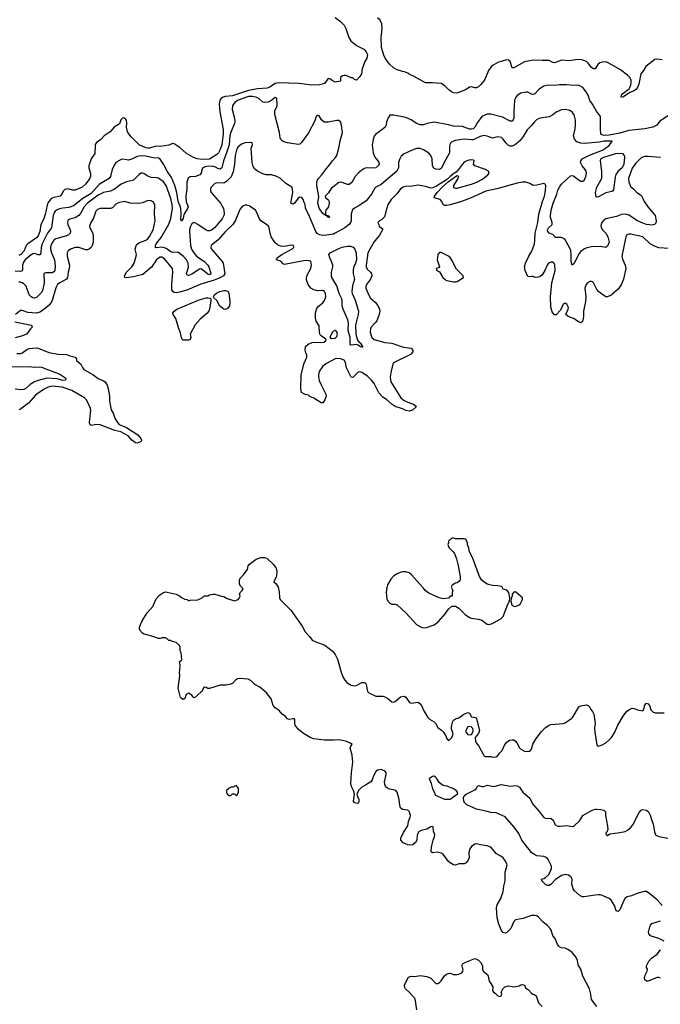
# Model space of a CAD drawing. Header units: inches. Extents: x 2220522 to 2384314, y 721474 to 893490.
# Tile 173 of 256: x 2320941 to 2328188, y 804594 to 815724. Entities that reach past the tile are written whole.
import ezdxf

# ---------------------------------------------------------------- set-up
doc = ezdxf.new("R2010")
doc.units = ezdxf.units.IN
doc.header["$MEASUREMENT"] = 0
doc.layers.add('C3820', color=7, linetype='Continuous')
doc.layers.add('C3821', color=7, linetype='Continuous')

msp = doc.modelspace()

# ---------------------------------------------------------------- linework, layer by layer
at = {"layer": 'C3820', "color": 5}
for points, elevation in [([(2325850, 809862), (2325830, 809862), (2325792, 809828), (2325791, 809809), (2325785, 809790), (2325797, 809757), (2325845, 809710), (2325858, 809690), (2325881, 809630), (2325898, 809570), (2325925, 809430), (2325925, 809390), (2325918, 809382), (2325890, 809359), (2325870, 809353), (2325832, 809330), (2325822, 809310), (2325842, 809270), (2325834, 809250), (2325833, 809207), (2325810, 809206), (2325790, 809186), (2325730, 809178), (2325686, 809190), (2325570, 809242), (2325528, 809270), (2325510, 809298), (2325474, 809334), (2325370, 809454), (2325348, 809470), (2325310, 809481), (2325270, 809484), (2325244, 809476), (2325217, 809463), (2325168, 809432), (2325140, 809400), (2325103, 809337), (2325093, 809307), (2325088, 809250), (2325093, 809173), (2325110, 809147), (2325130, 809127), (2325150, 809117), (2325190, 809118), (2325210, 809111), (2325314, 809014), (2325430, 808888), (2325490, 808853), (2325530, 808848), (2325630, 808885), (2325679, 808921), (2325759, 809010), (2325770, 809032), (2325796, 809064), (2325830, 809094), (2325870, 809094), (2325910, 809072), (2325981, 809001), (2326030, 808968), (2326050, 808959), (2326130, 808947), (2326170, 808936), (2326230, 808891), (2326246, 808886), (2326290, 808899), (2326386, 808954), (2326410, 808978), (2326462, 809118), (2326482, 809150), (2326484, 809190), (2326475, 809250), (2326450, 809275), (2326410, 809288), (2326398, 809310), (2326390, 809315), (2326350, 809324), (2326290, 809329), (2326230, 809344), (2326190, 809369), (2326169, 809390), (2326142, 809430), (2326065, 809645), (2326029, 809709), (2326022, 809750), (2326008, 809790), (2326008, 809810), (2325986, 809850), (2325970, 809855), (2325870, 809855)], 220), ([(2326550, 809255), (2326530, 809254), (2326511, 809230), (2326511, 809210), (2326500, 809180), (2326496, 809150), (2326507, 809110), (2326530, 809093), (2326550, 809090), (2326590, 809108), (2326602, 809118), (2326628, 809170), (2326628, 809190)], 220), ([(2326030, 807734), (2326010, 807729), (2325986, 807690), (2325987, 807670), (2326010, 807645), (2326030, 807639), (2326050, 807644), (2326067, 807670), (2326069, 807690), (2326066, 807710), (2326048, 807730)], 180), ([(2325810, 806907), (2325749, 806910), (2325650, 806955), (2325613, 807030), (2325599, 807090), (2325579, 807130), (2325578, 807150), (2325610, 807172), (2325630, 807178), (2325650, 807162), (2325659, 807139), (2325678, 807110), (2325730, 807071), (2325770, 807065), (2325850, 807034), (2325870, 807019), (2325889, 806990), (2325892, 806970)], 160), ([(2323390, 807066), (2323352, 807048), (2323333, 807047), (2323310, 807038), (2323282, 807010), (2323282, 806990), (2323290, 806974), (2323310, 806954), (2323330, 806954), (2323350, 806974), (2323370, 806974), (2323390, 806954), (2323402, 806958), (2323415, 806990), (2323415, 807035), (2323410, 807046)], 220)]:
    msp.add_lwpolyline(points, close=True, dxfattribs=dict(at, elevation=elevation))
for points, elevation in [([(2327469, 804570), (2327410, 804649), (2327403, 804710), (2327387, 804770), (2327312, 804912), (2327289, 804989), (2327259, 805039), (2327249, 805090), (2327231, 805131), (2327190, 805179), (2327150, 805209), (2327110, 805227), (2327070, 805233), (2327050, 805241), (2327041, 805250), (2327026, 805270), (2327001, 805330), (2326973, 805373), (2326953, 805430), (2326941, 805450), (2326910, 805484), (2326862, 805522), (2326810, 805577), (2326790, 805592), (2326770, 805598), (2326730, 805599), (2326637, 805563), (2326550, 805550), (2326530, 805529), (2326496, 805450), (2326450, 805405), (2326430, 805397), (2326410, 805405), (2326390, 805427), (2326360, 805500), (2326341, 805570), (2326334, 805686), (2326343, 805717), (2326385, 805790), (2326410, 805867), (2326418, 805930), (2326434, 805990), (2326434, 806086), (2326455, 806170), (2326436, 806210), (2326410, 806249), (2326382, 806270), (2326335, 806295), (2326269, 806369), (2326230, 806386), (2326155, 806395), (2326110, 806409), (2326090, 806404), (2326050, 806376), (2326033, 806350), (2326022, 806310), (2326025, 806250), (2326016, 806224), (2325990, 806192), (2325970, 806180), (2325910, 806180), (2325870, 806168), (2325850, 806171), (2325810, 806191), (2325788, 806210), (2325730, 806290), (2325710, 806304), (2325667, 806313), (2325610, 806306), (2325596, 806316), (2325594, 806334), (2325602, 806390), (2325618, 806450), (2325633, 806487), (2325636, 806510), (2325621, 806550), (2325617, 806597), (2325610, 806602), (2325590, 806601), (2325546, 806574), (2325483, 806557), (2325458, 806542), (2325437, 806510), (2325432, 806450), (2325417, 806423), (2325390, 806396), (2325350, 806392), (2325330, 806395), (2325279, 806419), (2325253, 806450), (2325251, 806470), (2325284, 806536), (2325330, 806610), (2325341, 806659), (2325359, 806710), (2325362, 806730), (2325356, 806756), (2325351, 806771), (2325330, 806789), (2325270, 806797), (2325250, 806815), (2325242, 806842), (2325235, 806910), (2325210, 806990), (2325195, 807010), (2325170, 807018), (2325124, 807024), (2325090, 807044), (2325078, 807058), (2325070, 807078), (2325068, 807110), (2325087, 807190), (2325086, 807210), (2325074, 807230), (2325030, 807247), (2324990, 807240), (2324972, 807228), (2324944, 807176), (2324927, 807130), (2324913, 807110), (2324853, 807070), (2324813, 807050), (2324773, 807010), (2324756, 806970), (2324761, 806941), (2324776, 806910), (2324776, 806884), (2324771, 806869), (2324757, 806863), (2324730, 806870), (2324718, 806890), (2324729, 806970), (2324719, 807010), (2324696, 807056), (2324688, 807090), (2324695, 807210), (2324710, 807330), (2324701, 807410), (2324680, 807490), (2324687, 807513), (2324702, 807530), (2324674, 807550), (2324627, 807567), (2324550, 807585), (2324490, 807580), (2324390, 807581), (2324270, 807596), (2324228, 807610), (2324150, 807653), (2324090, 807703), (2324058, 807750), (2324052, 807770), (2324055, 807810), (2324050, 807819), (2324030, 807822), (2323990, 807813), (2323970, 807821), (2323947, 807847), (2323910, 807873), (2323875, 807915), (2323830, 807944), (2323810, 807970), (2323787, 808047), (2323735, 808115), (2323658, 808178), (2323603, 808210), (2323561, 808250), (2323525, 808270), (2323430, 808278), (2323406, 808274), (2323383, 808257), (2323350, 808221), (2323327, 808213), (2323277, 808203), (2323210, 808203), (2323090, 808163), (2323070, 808163), (2323050, 808175), (2323030, 808178), (2323021, 808170), (2323005, 808135), (2322996, 808124), (2322951, 808089), (2322930, 808064), (2322910, 808058), (2322889, 808090), (2322850, 808110), (2322825, 808095), (2322811, 808049), (2322790, 808041), (2322770, 808049), (2322762, 808062), (2322733, 808167), (2322754, 808306), (2322749, 808350), (2322754, 808370), (2322755, 808430), (2322748, 808470), (2322770, 808482), (2322775, 808490), (2322768, 808568), (2322758, 808590), (2322755, 808630), (2322748, 808650), (2322710, 808682), (2322658, 808698), (2322650, 808706), (2322630, 808706), (2322606, 808730), (2322590, 808735), (2322550, 808735), (2322530, 808729), (2322510, 808729), (2322436, 808756), (2322350, 808777), (2322330, 808790), (2322302, 808822), (2322297, 808850), (2322302, 808870), (2322327, 808930), (2322382, 809018), (2322447, 809090), (2322484, 809176), (2322523, 809217), (2322570, 809250), (2322590, 809255), (2322610, 809253), (2322711, 809231), (2322750, 809211), (2322771, 809191), (2322810, 809172), (2322834, 809170), (2322850, 809154), (2322870, 809162), (2322955, 809165), (2323006, 809190), (2323028, 809212), (2323070, 809212), (2323090, 809222), (2323130, 809231), (2323150, 809231), (2323226, 809206), (2323250, 809205), (2323290, 809182), (2323370, 809156), (2323412, 809168), (2323429, 809190), (2323434, 809206), (2323429, 809230), (2323435, 809250), (2323458, 809270), (2323468, 809290), (2323440, 809320), (2323427, 809347), (2323427, 809390), (2323437, 809410), (2323473, 809447), (2323505, 809490), (2323517, 809510), (2323525, 809550), (2323541, 809570), (2323616, 809624), (2323670, 809643), (2323710, 809645), (2323736, 809636), (2323810, 809570), (2323843, 809523), (2323851, 809490), (2323845, 809430), (2323822, 809390), (2323817, 809370), (2323839, 809350), (2323866, 809310), (2323878, 809258), (2323879, 809190), (2323889, 809169), (2324008, 809050), (2324135, 808870), (2324170, 808804), (2324220, 808750), (2324250, 808711), (2324291, 808690), (2324394, 808654), (2324475, 808590), (2324508, 808548), (2324535, 808495), (2324576, 808350), (2324596, 808296), (2324619, 808259), (2324647, 808227), (2324690, 808200), (2324730, 808195), (2324757, 808203), (2324810, 808231), (2324850, 808231), (2324862, 808210), (2324875, 808130), (2324890, 808115), (2324970, 808077), (2325050, 808075), (2325070, 808070), (2325104, 808050), (2325150, 808011), (2325170, 808008), (2325190, 808016), (2325250, 808071), (2325290, 808076), (2325310, 808066), (2325350, 808007), (2325370, 807996), (2325450, 808008), (2325472, 807992), (2325488, 807970), (2325513, 807910), (2325557, 807837), (2325578, 807818), (2325630, 807787), (2325645, 807770), (2325670, 807722), (2325714, 807694), (2325733, 807673), (2325763, 807630), (2325770, 807602), (2325790, 807572), (2325830, 807611), (2325845, 807650), (2325827, 807707), (2325826, 807730), (2325838, 807782), (2325850, 807807), (2325870, 807821), (2325910, 807833), (2325965, 807875), (2326011, 807891), (2326030, 807886), (2326050, 807842), (2326097, 807837), (2326110, 807822), (2326141, 807690), (2326130, 807653), (2326093, 807610), (2326096, 807570), (2326104, 807550), (2326133, 807510), (2326190, 807407), (2326200, 807400), (2326210, 807395), (2326270, 807394), (2326292, 807388), (2326330, 807390), (2326344, 807396), (2326368, 807432), (2326397, 807463), (2326430, 807530), (2326450, 807556), (2326481, 807579), (2326510, 807585), (2326530, 807582), (2326550, 807568), (2326566, 807550), (2326594, 807494), (2326610, 807479), (2326650, 807457), (2326670, 807453), (2326710, 807457), (2326730, 807476), (2326747, 807533), (2326782, 807598), (2326843, 807677), (2326890, 807723), (2326930, 807749), (2326950, 807755), (2327088, 807768), (2327110, 807777), (2327188, 807830), (2327199, 807841), (2327264, 807956), (2327290, 807969), (2327350, 807978), (2327370, 807973), (2327390, 807951), (2327399, 807930), (2327422, 807902), (2327434, 807874), (2327449, 807771), (2327443, 807710), (2327445, 807670), (2327468, 807528), (2327476, 807516), (2327490, 807511), (2327530, 807527), (2327570, 807551), (2327610, 807582), (2327635, 807610), (2327670, 807663), (2327708, 807750), (2327766, 807850), (2327810, 807908), (2327850, 807933), (2327870, 807941), (2327890, 807939), (2327930, 807922), (2327990, 807912), (2328004, 807936), (2328010, 807972), (2328030, 807996), (2328051, 807990), (2328065, 807970), (2328081, 807921), (2328101, 807901), (2328128, 807888), (2328230, 807888)], 180), ([(2328207, 805710), (2328150, 805776), (2328070, 805842), (2328030, 805867), (2328006, 805870), (2327932, 805850), (2327861, 805819), (2327812, 805808), (2327790, 805795), (2327773, 805767), (2327730, 805660), (2327710, 805642), (2327687, 805650), (2327669, 805710), (2327632, 805770), (2327609, 805790), (2327550, 805816), (2327510, 805830), (2327490, 805831), (2327451, 805829), (2327327, 805807), (2327308, 805808), (2327280, 805820), (2327217, 805877), (2327200, 805900), (2327188, 805950), (2327189, 806010), (2327175, 806035), (2327150, 806054), (2327110, 806060), (2327070, 806048), (2326998, 806002), (2326950, 805949), (2326930, 805935), (2326910, 805937), (2326890, 805947), (2326846, 805990), (2326844, 806010), (2326870, 806016), (2326890, 806028), (2326921, 806059), (2326943, 806090), (2326957, 806130), (2326956, 806150), (2326948, 806170), (2326920, 806230), (2326910, 806243), (2326890, 806257), (2326870, 806263), (2326790, 806273), (2326755, 806290), (2326731, 806310), (2326621, 806450), (2326586, 806526), (2326536, 806596), (2326432, 806712), (2326330, 806759), (2326270, 806761), (2326230, 806774), (2326110, 806798), (2325998, 806850), (2325975, 806870), (2325964, 806890), (2325961, 806930), (2325970, 806950), (2325990, 806969), (2326090, 807017), (2326105, 807030), (2326112, 807048), (2326130, 807067), (2326170, 807056), (2326190, 807056), (2326230, 807069), (2326303, 807057), (2326390, 807080), (2326490, 807060), (2326550, 807066), (2326570, 807063), (2326595, 807050), (2326634, 806990), (2326690, 806944), (2326710, 806922), (2326741, 806861), (2326822, 806770), (2326867, 806710), (2326890, 806697), (2326954, 806694), (2326975, 806675), (2326995, 806630), (2327010, 806615), (2327030, 806608), (2327054, 806606), (2327130, 806615), (2327190, 806603), (2327210, 806608), (2327278, 806670), (2327312, 806728), (2327410, 806783), (2327450, 806799), (2327470, 806801), (2327510, 806797), (2327550, 806787), (2327567, 806770), (2327568, 806728), (2327591, 806609), (2327592, 806570), (2327581, 806539), (2327572, 806530), (2327574, 806510), (2327590, 806502), (2327618, 806522), (2327730, 806534), (2327790, 806548), (2327818, 806562), (2327850, 806588), (2327877, 806623), (2327950, 806761), (2327970, 806790), (2327990, 806796), (2328030, 806787), (2328055, 806770), (2328073, 806733), (2328090, 806670), (2328108, 806630), (2328123, 806543), (2328134, 806510), (2328170, 806489), (2328272, 806472)], 160), ([(2328230, 805309), (2328170, 805337), (2328084, 805364), (2328071, 805371), (2328057, 805390), (2328055, 805410), (2328070, 805470), (2328077, 805490), (2328090, 805507), (2328190, 805538)], 160), ([(2328188, 804888), (2328170, 804898), (2328150, 804898), (2328050, 804854), (2328030, 804856), (2328012, 804872), (2328010, 804890), (2328016, 804924), (2328040, 804970), (2328041, 804990), (2328030, 805010), (2328030, 805030), (2328057, 805083), (2328086, 805114), (2328150, 805162), (2328190, 805210)], 160), ([(2325432, 804530), (2325414, 804654), (2325350, 804728), (2325304, 804770), (2325295, 804790), (2325294, 804810), (2325301, 804830), (2325341, 804899), (2325368, 804910), (2325410, 804909), (2325470, 804921), (2325547, 804907), (2325590, 804890), (2325650, 804827), (2325670, 804830), (2325690, 804839), (2325710, 804858), (2325745, 804915), (2325770, 804935), (2325790, 804943), (2325810, 804944), (2325849, 804931), (2325890, 804931), (2325910, 804935), (2325942, 804950), (2325955, 804970), (2325957, 804983), (2325947, 805030), (2325949, 805051), (2325975, 805065), (2326090, 805110), (2326110, 805105), (2326130, 805094), (2326155, 805070), (2326175, 805030), (2326177, 804990), (2326184, 804970), (2326231, 804930), (2326241, 804910), (2326250, 804854), (2326272, 804830), (2326292, 804790), (2326291, 804750), (2326299, 804730), (2326318, 804718), (2326350, 804688), (2326370, 804683), (2326389, 804691), (2326394, 804710), (2326389, 804731), (2326408, 804770), (2326430, 804791), (2326470, 804803), (2326531, 804791), (2326590, 804801), (2326610, 804814), (2326630, 804817), (2326650, 804811), (2326661, 804781), (2326696, 804756), (2326730, 804718), (2326747, 804707), (2326770, 804702), (2326782, 804690), (2326810, 804612), (2326852, 804570)], 180)]:
    msp.add_lwpolyline(points, dxfattribs=dict(at, elevation=elevation))
at = {"layer": 'C3821', "color": 5}
for points, elevation in [([(2324508, 815748), (2324570, 815704), (2324610, 815661), (2324630, 815624), (2324664, 815524), (2324686, 815486), (2324750, 815431), (2324835, 815390), (2324862, 815362), (2324874, 815330), (2324867, 815290), (2324847, 815250), (2324816, 815170), (2324807, 815110), (2324790, 815082), (2324755, 815045), (2324750, 815042), (2324730, 815049), (2324710, 815068), (2324690, 815068), (2324633, 815093), (2324606, 815094), (2324591, 815089), (2324572, 815070), (2324570, 815028), (2324510, 815018), (2324475, 815035), (2324450, 815055), (2324430, 815058), (2324390, 815004), (2324331, 814989), (2324245, 814985), (2324103, 815003), (2323870, 815011), (2323830, 815001), (2323770, 814962), (2323740, 814950), (2323630, 814942), (2323530, 814925), (2323350, 814864), (2323270, 814857), (2323234, 814846), (2323215, 814830), (2323205, 814815), (2323198, 814770), (2323204, 814684), (2323243, 814483), (2323243, 814430), (2323228, 814310), (2323210, 814255), (2323190, 814219), (2323170, 814200), (2323090, 814148), (2323005, 814145), (2322950, 814152), (2322907, 814167), (2322830, 814212), (2322756, 814276), (2322690, 814319), (2322670, 814324), (2322630, 814304), (2322530, 814290), (2322513, 814293), (2322470, 814290), (2322410, 814273), (2322390, 814271), (2322370, 814275), (2322292, 814310), (2322202, 814401), (2322165, 814450), (2322156, 814470), (2322149, 814510), (2322155, 814550), (2322149, 814589), (2322130, 814609), (2322110, 814614), (2322095, 814605), (2322085, 814590), (2322070, 814548), (2322010, 814509), (2321964, 814456), (2321898, 814410), (2321858, 814370), (2321805, 814330), (2321795, 814305), (2321790, 814210), (2321751, 814150), (2321723, 814070), (2321724, 814050), (2321744, 813984), (2321742, 813950), (2321730, 813925), (2321690, 813869), (2321650, 813832), (2321570, 813797), (2321537, 813797), (2321490, 813813), (2321454, 813806), (2321433, 813787), (2321419, 813750), (2321401, 813730), (2321327, 813713), (2321310, 813707), (2321290, 813690), (2321264, 813656), (2321252, 813628), (2321230, 813522), (2321210, 813465), (2321182, 813410), (2321171, 813331), (2321150, 813281), (2321130, 813257), (2321032, 813190), (2321016, 813170), (2320993, 813110), (2320954, 813070), (2320930, 813058)], 120), ([(2328210, 815271), (2328150, 815277), (2328127, 815273), (2328025, 815195), (2327997, 815150), (2327967, 815113), (2327945, 814995), (2327930, 814956), (2327910, 814934), (2327890, 814919), (2327841, 814899), (2327770, 814852), (2327750, 814846), (2327745, 814850), (2327749, 814870), (2327765, 814890), (2327837, 814943), (2327844, 814956), (2327854, 814986), (2327857, 815010), (2327856, 815036), (2327846, 815066), (2327818, 815098), (2327736, 815156), (2327598, 815238), (2327570, 815246), (2327530, 815244), (2327504, 815236), (2327482, 815218), (2327450, 815170), (2327432, 815168), (2327410, 815183), (2327372, 815232), (2327352, 815252), (2327324, 815264), (2327290, 815272), (2327230, 815271), (2327157, 815257), (2327070, 815267), (2326990, 815236), (2326970, 815241), (2326930, 815261), (2326910, 815264), (2326850, 815262), (2326750, 815268), (2326650, 815246), (2326530, 815180), (2326510, 815179), (2326490, 815250), (2326470, 815268), (2326449, 815271), (2326350, 815239), (2326296, 815210), (2326273, 815190), (2326245, 815150), (2326200, 815040), (2326154, 814986), (2326130, 814965), (2326110, 814955), (2326090, 814953), (2326050, 814965), (2326030, 814961), (2325990, 814936), (2325910, 814899), (2325886, 814894), (2325850, 814898), (2325826, 814910), (2325796, 814930), (2325750, 814978), (2325710, 815002), (2325610, 815010), (2325530, 815010), (2325389, 815089), (2325350, 815105), (2325330, 815121), (2325295, 815135), (2325270, 815137), (2325210, 815156), (2325170, 815180), (2325123, 815223), (2325076, 815290), (2325061, 815321), (2325035, 815410), (2325030, 815530), (2325035, 815550), (2325040, 815630), (2325037, 815677), (2325018, 815718), (2324990, 815743)], 120), ([(2328290, 814648), (2328182, 814578), (2328147, 814530), (2328101, 814510), (2328011, 814490), (2327830, 814470), (2327730, 814442), (2327610, 814420), (2327550, 814416), (2327530, 814421), (2327516, 814430), (2327510, 814490), (2327511, 814630), (2327465, 814690), (2327421, 814770), (2327392, 814812), (2327371, 814870), (2327350, 814907), (2327310, 814956), (2327270, 814980), (2327250, 814984), (2327210, 814981), (2327127, 814987), (2327046, 814986), (2326990, 814980), (2326930, 814985), (2326899, 814981), (2326870, 814972), (2326830, 814946), (2326809, 814930), (2326770, 814885), (2326750, 814877), (2326730, 814881), (2326690, 814903), (2326670, 814905), (2326610, 814894), (2326570, 814868), (2326550, 814842), (2326540, 814810), (2326531, 814691), (2326531, 814610), (2326524, 814590), (2326510, 814578), (2326490, 814576), (2326402, 814622), (2326270, 814655), (2326230, 814656), (2326170, 814630), (2326118, 814562), (2326090, 814510), (2326070, 814491), (2326050, 814485), (2326030, 814485), (2325950, 814516), (2325850, 814519), (2325790, 814537), (2325630, 814564), (2325550, 814550), (2325510, 814537), (2325470, 814537), (2325430, 814551), (2325370, 814590), (2325310, 814617), (2325170, 814645), (2325130, 814646), (2325110, 814614), (2325092, 814570), (2325085, 814530), (2325074, 814510), (2325051, 814489), (2324968, 814430), (2324952, 814408), (2324940, 814370), (2324930, 814310), (2324938, 814218), (2324958, 814170), (2324991, 814130), (2325002, 814110), (2325007, 814090), (2325002, 814079), (2324970, 814050), (2324930, 814044), (2324870, 814050), (2324850, 814047), (2324825, 814035), (2324770, 813990), (2324737, 813950), (2324697, 813883), (2324670, 813861), (2324650, 813860), (2324590, 813883), (2324570, 813887), (2324550, 813884), (2324465, 813815), (2324435, 813765), (2324395, 813730), (2324402, 813710), (2324430, 813692), (2324443, 813670), (2324443, 813650), (2324433, 813610), (2324405, 813570), (2324400, 813550), (2324401, 813521), (2324413, 813513), (2324436, 813510), (2324440, 813500), (2324450, 813491), (2324434, 813486), (2324426, 813490), (2324422, 813502), (2324402, 813510), (2324399, 813519), (2324390, 813516), (2324385, 813525), (2324370, 813534), (2324330, 813592), (2324315, 813650), (2324326, 813726), (2324303, 813850), (2324304, 813890), (2324310, 813910), (2324323, 813930), (2324355, 813965), (2324410, 814043), (2324450, 814086), (2324480, 814130), (2324514, 814166), (2324527, 814190), (2324550, 814270), (2324565, 814355), (2324591, 814450), (2324583, 814530), (2324571, 814571), (2324550, 814583), (2324530, 814583), (2324430, 814564), (2324387, 814567), (2324355, 814590), (2324330, 814636), (2324310, 814643), (2324295, 814630), (2324280, 814580), (2324210, 814446), (2324130, 814335), (2324110, 814318), (2324090, 814313), (2323970, 814330), (2323930, 814342), (2323910, 814355), (2323895, 814370), (2323886, 814390), (2323881, 814450), (2323828, 814652), (2323827, 814693), (2323853, 814750), (2323855, 814765), (2323850, 814835), (2323830, 814844), (2323777, 814803), (2323748, 814792), (2323710, 814786), (2323690, 814793), (2323650, 814830), (2323624, 814844), (2323575, 814855), (2323530, 814854), (2323453, 814830), (2323407, 814810), (2323378, 814790), (2323359, 814770), (2323349, 814750), (2323344, 814710), (2323371, 814610), (2323374, 814574), (2323372, 814550), (2323328, 814452), (2323319, 814410), (2323311, 814310), (2323282, 814218), (2323245, 814130), (2323228, 814050), (2323210, 814033), (2323190, 814037), (2323157, 814057), (2323130, 814065), (2323072, 814068), (2323038, 814062), (2323012, 814048), (2323003, 814030), (2322995, 813990), (2322979, 813970), (2322930, 813950), (2322870, 813948), (2322846, 813934), (2322832, 813888), (2322831, 813810), (2322819, 813730), (2322826, 813666), (2322847, 813610), (2322841, 813590), (2322799, 813521), (2322790, 813475), (2322770, 813448), (2322765, 813465), (2322769, 813531), (2322764, 813590), (2322757, 813617), (2322733, 813670), (2322720, 813770), (2322697, 813850), (2322660, 813940), (2322610, 814010), (2322570, 814089), (2322530, 814147), (2322510, 814157), (2322450, 814163), (2322370, 814182), (2322314, 814186), (2322270, 814179), (2322210, 814149), (2322170, 814137), (2322150, 814138), (2322110, 814149), (2322090, 814145), (2322030, 814110), (2322010, 814080), (2321989, 814031), (2321970, 813950), (2321955, 813930), (2321870, 813880), (2321841, 813859), (2321750, 813760), (2321656, 813704), (2321550, 813618), (2321499, 813601), (2321430, 813595), (2321390, 813586), (2321364, 813576), (2321342, 813558), (2321330, 813539), (2321321, 813510), (2321300, 813370), (2321255, 813310), (2321195, 813190), (2321184, 813150), (2321181, 813090), (2321173, 813067), (2321150, 813065), (2321110, 813079), (2321090, 813078), (2321070, 813066), (2321005, 813010), (2320989, 812990), (2320974, 812950), (2320975, 812905), (2320970, 812885), (2320950, 812879), (2320890, 812883)], 140), ([(2328190, 814165), (2328050, 814179), (2328010, 814178), (2327970, 814163), (2327910, 814101), (2327870, 814044), (2327828, 813930), (2327830, 813890), (2327850, 813839), (2327887, 813807), (2327920, 813770), (2327965, 813745), (2327980, 813730), (2328004, 813670), (2328047, 813607), (2328128, 813510), (2328140, 813450), (2328137, 813423), (2328121, 813410), (2328090, 813402), (2328030, 813410), (2327990, 813422), (2327930, 813451), (2327833, 813513), (2327790, 813524), (2327750, 813522), (2327690, 813501), (2327570, 813473), (2327550, 813459), (2327526, 813430), (2327517, 813410), (2327516, 813390), (2327530, 813353), (2327570, 813310), (2327595, 813270), (2327608, 813210), (2327590, 813164), (2327570, 813147), (2327510, 813161), (2327410, 813158), (2327355, 813145), (2327330, 813133), (2327290, 813103), (2327270, 813081), (2327210, 812963), (2327190, 812949), (2327178, 812990), (2327181, 813070), (2327174, 813114), (2327161, 813150), (2327110, 813235), (2327092, 813252), (2327070, 813261), (2327002, 813262), (2326970, 813296), (2326930, 813312), (2326915, 813330), (2326912, 813350), (2326924, 813370), (2326963, 813410), (2326964, 813430), (2326946, 813486), (2326946, 813506), (2326954, 813570), (2326975, 813650), (2327017, 813750), (2327030, 813796), (2327050, 813838), (2327070, 813866), (2327170, 813959), (2327190, 813963), (2327210, 813956), (2327268, 813908), (2327290, 813897), (2327310, 813897), (2327330, 813913), (2327346, 813950), (2327351, 813990), (2327348, 814010), (2327338, 814030), (2327304, 814070), (2327285, 814110), (2327288, 814130), (2327304, 814150), (2327386, 814194), (2327533, 814250), (2327569, 814270), (2327610, 814302), (2327642, 814350), (2327550, 814350), (2327500, 814340), (2327330, 814325), (2327287, 814327), (2327242, 814342), (2327215, 814375), (2327204, 814410), (2327225, 814490), (2327229, 814530), (2327227, 814587), (2327215, 814635), (2327210, 814653), (2327195, 814675), (2327172, 814692), (2327150, 814701), (2327110, 814710), (2327070, 814706), (2327010, 814680), (2326970, 814650), (2326930, 814627), (2326830, 814611), (2326790, 814594), (2326763, 814570), (2326730, 814528), (2326681, 814479), (2326637, 814403), (2326602, 814358), (2326550, 814313), (2326510, 814294), (2326490, 814294), (2326470, 814302), (2326440, 814330), (2326410, 814375), (2326390, 814393), (2326350, 814401), (2326290, 814383), (2326230, 814408), (2326190, 814413), (2326150, 814405), (2326070, 814367), (2326050, 814365), (2325970, 814373), (2325870, 814360), (2325848, 814352), (2325830, 814343), (2325810, 814325), (2325804, 814296), (2325804, 814230), (2325798, 814210), (2325742, 814110), (2325714, 814046), (2325690, 814030), (2325650, 814033), (2325626, 814046), (2325612, 814072), (2325606, 814150), (2325591, 814190), (2325570, 814216), (2325510, 814254), (2325470, 814267), (2325430, 814266), (2325381, 814250), (2325290, 814206), (2325258, 814182), (2325236, 814144), (2325226, 814110), (2325225, 814050), (2325209, 814010), (2325030, 813860), (2324970, 813831), (2324959, 813821), (2324922, 813750), (2324862, 813678), (2324790, 813629), (2324728, 813592), (2324706, 813574), (2324689, 813530), (2324689, 813450), (2324684, 813430), (2324669, 813410), (2324620, 813370), (2324510, 813309), (2324490, 813301), (2324410, 813287), (2324365, 813285), (2324334, 813290), (2324308, 813308), (2324293, 813330), (2324210, 813526), (2324176, 813590), (2324170, 813635), (2324158, 813658), (2324149, 813690), (2324134, 813714), (2324110, 813719), (2324090, 813706), (2324050, 813649), (2324030, 813639), (2324010, 813648), (2324032, 813770), (2324028, 813810), (2324020, 813830), (2324010, 813840), (2323951, 813871), (2323890, 813928), (2323849, 813950), (2323790, 813972), (2323730, 813972), (2323690, 813980), (2323632, 814012), (2323599, 814039), (2323583, 814063), (2323570, 814110), (2323561, 814270), (2323574, 814310), (2323572, 814330), (2323550, 814337), (2323490, 814332), (2323459, 814321), (2323430, 814302), (2323410, 814281), (2323394, 814250), (2323378, 814190), (2323370, 814090), (2323357, 814003), (2323332, 813948), (2323283, 813897), (2323250, 813876), (2323170, 813880), (2323150, 813874), (2323107, 813830), (2323098, 813810), (2323098, 813790), (2323108, 813770), (2323211, 813651), (2323247, 813590), (2323252, 813570), (2323253, 813530), (2323250, 813510), (2323230, 813471), (2323145, 813370), (2323110, 813343), (2323090, 813336), (2323070, 813338), (2323050, 813346), (2322957, 813410), (2322930, 813425), (2322910, 813430), (2322890, 813418), (2322867, 813370), (2322861, 813330), (2322868, 813230), (2322874, 813170), (2322886, 813130), (2322911, 813090), (2322947, 813047), (2323030, 812990), (2323068, 812950), (2323081, 812930), (2323100, 812870), (2323102, 812850), (2323090, 812841), (2323070, 812846), (2323010, 812896), (2322990, 812906), (2322975, 812905), (2322890, 812848), (2322850, 812833), (2322835, 812835), (2322827, 812850), (2322852, 812928), (2322849, 812970), (2322828, 813010), (2322789, 813050), (2322730, 813095), (2322670, 813093), (2322650, 813099), (2322597, 813137), (2322570, 813148), (2322547, 813153), (2322490, 813146), (2322477, 813150), (2322478, 813170), (2322486, 813190), (2322540, 813260), (2322629, 813411), (2322650, 813476), (2322670, 813594), (2322668, 813630), (2322650, 813702), (2322600, 813850), (2322570, 813892), (2322510, 813931), (2322490, 813936), (2322430, 813940), (2322390, 813956), (2322350, 813982), (2322330, 813990), (2322310, 813988), (2322288, 813972), (2322230, 813908), (2322149, 813891), (2322090, 813863), (2322013, 813807), (2321970, 813785), (2321890, 813769), (2321830, 813739), (2321707, 813650), (2321672, 813610), (2321630, 813533), (2321609, 813511), (2321570, 813485), (2321508, 813470), (2321487, 813453), (2321481, 813430), (2321486, 813410), (2321513, 813350), (2321516, 813330), (2321511, 813309), (2321492, 813290), (2321470, 813280), (2321350, 813248), (2321327, 813230), (2321302, 813190), (2321291, 813151), (2321291, 813130), (2321302, 813090), (2321336, 813010), (2321343, 812937), (2321338, 812890), (2321328, 812872), (2321310, 812862), (2321236, 812864), (2321222, 812859), (2321216, 812850), (2321219, 812750), (2321205, 812675), (2321190, 812641), (2321130, 812583), (2321110, 812577), (2321090, 812580), (2321070, 812591), (2321050, 812614), (2321016, 812710), (2320990, 812739), (2320970, 812751), (2320950, 812756), (2320930, 812756)], 160), ([(2328290, 813137), (2328170, 813144), (2328122, 813162), (2328074, 813190), (2327988, 813268), (2327850, 813301), (2327830, 813301), (2327810, 813292), (2327798, 813270), (2327752, 813052), (2327758, 813018), (2327791, 812950), (2327798, 812910), (2327770, 812790), (2327750, 812736), (2327710, 812678), (2327630, 812610), (2327590, 812592), (2327572, 812592), (2327510, 812631), (2327488, 812650), (2327470, 812674), (2327430, 812750), (2327419, 812759), (2327410, 812766), (2327390, 812765), (2327363, 812750), (2327347, 812730), (2327334, 812690), (2327345, 812590), (2327341, 812539), (2327318, 812430), (2327319, 812370), (2327315, 812345), (2327306, 812314), (2327290, 812296), (2327270, 812304), (2327207, 812347), (2327147, 812367), (2327119, 812390), (2327146, 812450), (2327148, 812470), (2327130, 812507), (2327110, 812518), (2327090, 812507), (2327058, 812442), (2327010, 812389), (2326990, 812388), (2326970, 812410), (2326963, 812423), (2326950, 812475), (2326944, 812590), (2326960, 812750), (2327000, 812890), (2326993, 812953), (2326988, 812968), (2326978, 812978), (2326970, 812983), (2326950, 812982), (2326924, 812970), (2326907, 812950), (2326880, 812890), (2326850, 812840), (2326830, 812820), (2326810, 812812), (2326771, 812811), (2326750, 812820), (2326730, 812821), (2326710, 812816), (2326690, 812821), (2326658, 812890), (2326653, 812930), (2326662, 812970), (2326700, 813050), (2326733, 813107), (2326763, 813190), (2326770, 813230), (2326772, 813310), (2326801, 813430), (2326814, 813526), (2326855, 813670), (2326878, 813730), (2326890, 813790), (2326891, 813850), (2326884, 813864), (2326870, 813871), (2326790, 813853), (2326751, 813851), (2326710, 813873), (2326666, 813886), (2326627, 813887), (2326570, 813877), (2326339, 813810), (2326215, 813785), (2326047, 813710), (2325938, 813670), (2325810, 813630), (2325770, 813624), (2325745, 813625), (2325735, 813630), (2325714, 813674), (2325698, 813690), (2325629, 813710), (2325633, 813730), (2325664, 813770), (2325725, 813835), (2325788, 813892), (2325870, 813951), (2325890, 813961), (2325898, 813958), (2325905, 813950), (2325898, 813930), (2325847, 813850), (2325850, 813828), (2325870, 813819), (2325890, 813820), (2326050, 813864), (2326113, 813887), (2326177, 813923), (2326236, 813970), (2326251, 813990), (2326244, 814010), (2326212, 814030), (2326090, 814070), (2326076, 814090), (2326082, 814130), (2326075, 814135), (2326038, 814138), (2325999, 814130), (2325970, 814112), (2325950, 814092), (2325916, 814044), (2325878, 814002), (2325831, 813970), (2325822, 813958), (2325810, 813952), (2325779, 813921), (2325657, 813843), (2325616, 813824), (2325590, 813818), (2325530, 813840), (2325448, 813852), (2325379, 813841), (2325310, 813840), (2325278, 813830), (2325249, 813811), (2325210, 813760), (2325145, 813690), (2325106, 813630), (2325083, 813557), (2325077, 813523), (2325066, 813494), (2325036, 813464), (2325011, 813450), (2324992, 813430), (2325002, 813410), (2325006, 813386), (2325045, 813365), (2325047, 813350), (2325012, 813288), (2324948, 813210), (2324880, 813090), (2324859, 812950), (2324859, 812930), (2324870, 812905), (2324909, 812869), (2324920, 812850), (2324923, 812830), (2324911, 812790), (2324865, 812730), (2324857, 812710), (2324857, 812690), (2324890, 812610), (2324910, 812576), (2324964, 812530), (2324994, 812494), (2325012, 812450), (2325014, 812430), (2325008, 812390), (2324980, 812320), (2324964, 812296), (2324917, 812250), (2324909, 812231), (2324907, 812193), (2324916, 812150), (2324926, 812130), (2324950, 812107), (2325070, 812076), (2325150, 812067), (2325283, 812023), (2325368, 812010), (2325389, 811990), (2325388, 811970), (2325360, 811940), (2325170, 811846), (2325161, 811830), (2325142, 811750), (2325132, 811690), (2325134, 811650), (2325141, 811630), (2325254, 811450), (2325290, 811421), (2325350, 811392), (2325396, 811376), (2325428, 811350), (2325383, 811310), (2325350, 811300), (2325310, 811305), (2325270, 811325), (2325190, 811350), (2325153, 811373), (2325091, 811430), (2325050, 811457), (2325004, 811504), (2324950, 811610), (2324919, 811650), (2324875, 811695), (2324810, 811737), (2324790, 811745), (2324770, 811741), (2324710, 811681), (2324690, 811682), (2324637, 811790), (2324627, 811850), (2324610, 811874), (2324570, 811891), (2324530, 811895), (2324510, 811892), (2324410, 811836), (2324370, 811808), (2324330, 811747), (2324320, 811710), (2324320, 811690), (2324330, 811647), (2324350, 811596), (2324405, 811490), (2324409, 811470), (2324394, 811426), (2324370, 811392), (2324350, 811393), (2324270, 811445), (2324224, 811464), (2324210, 811478), (2324170, 811486), (2324130, 811510), (2324122, 811550), (2324126, 811710), (2324158, 811842), (2324190, 811910), (2324190, 811930), (2324177, 811957), (2324170, 811990), (2324176, 812030), (2324205, 812055), (2324250, 812074), (2324277, 812077), (2324347, 812073), (2324382, 812078), (2324402, 812090), (2324408, 812110), (2324350, 812149), (2324342, 812162), (2324333, 812190), (2324330, 812262), (2324295, 812315), (2324286, 812350), (2324288, 812412), (2324297, 812450), (2324318, 812482), (2324370, 812522), (2324390, 812551), (2324404, 812590), (2324400, 812630), (2324390, 812653), (2324370, 812663), (2324310, 812660), (2324269, 812669), (2324234, 812690), (2324205, 812730), (2324184, 812784), (2324185, 812810), (2324197, 812843), (2324234, 812910), (2324240, 812930), (2324243, 812950), (2324234, 812994), (2324190, 813001), (2324150, 812998), (2323936, 812956), (2323923, 812963), (2323894, 812994), (2323848, 813010), (2323854, 813030), (2323907, 813070), (2324030, 813138), (2324044, 813150), (2324039, 813170), (2324010, 813175), (2323956, 813164), (2323910, 813161), (2323870, 813173), (2323830, 813202), (2323787, 813270), (2323774, 813310), (2323765, 813370), (2323755, 813390), (2323732, 813410), (2323670, 813450), (2323646, 813486), (2323625, 813545), (2323610, 813570), (2323538, 813618), (2323510, 813629), (2323490, 813629), (2323463, 813617), (2323430, 813579), (2323383, 813457), (2323353, 813407), (2323271, 813330), (2323185, 813235), (2323108, 813170), (2323103, 813150), (2323110, 813130), (2323230, 812992), (2323243, 812970), (2323260, 812850), (2323247, 812830), (2323198, 812802), (2323142, 812778), (2322990, 812736), (2322833, 812667), (2322750, 812643), (2322710, 812638), (2322690, 812640), (2322672, 812650), (2322664, 812670), (2322662, 812730), (2322675, 812875), (2322670, 812910), (2322579, 813019), (2322550, 813038), (2322530, 813038), (2322510, 813027), (2322490, 813008), (2322433, 812927), (2322335, 812845), (2322230, 812817), (2322150, 812805), (2322129, 812809), (2322128, 812830), (2322148, 812870), (2322211, 812929), (2322235, 812970), (2322260, 813050), (2322261, 813070), (2322248, 813130), (2322258, 813170), (2322272, 813188), (2322296, 813204), (2322370, 813231), (2322390, 813245), (2322410, 813272), (2322451, 813350), (2322473, 813450), (2322466, 813530), (2322470, 813630), (2322450, 813666), (2322430, 813677), (2322410, 813680), (2322384, 813676), (2322330, 813655), (2322290, 813645), (2322190, 813649), (2322130, 813667), (2322070, 813656), (2322050, 813650), (2322030, 813637), (2321990, 813597), (2321970, 813588), (2321850, 813591), (2321821, 813579), (2321801, 813559), (2321778, 813481), (2321747, 813430), (2321731, 813390), (2321735, 813370), (2321767, 813310), (2321774, 813270), (2321774, 813210), (2321763, 813170), (2321750, 813150), (2321730, 813132), (2321710, 813122), (2321690, 813123), (2321610, 813148), (2321570, 813148), (2321517, 813130), (2321490, 813110), (2321480, 813090), (2321478, 813050), (2321506, 812950), (2321502, 812910), (2321490, 812870), (2321482, 812810), (2321471, 812789), (2321397, 812750), (2321369, 812730), (2321350, 812692), (2321307, 812550), (2321278, 812502), (2321250, 812473), (2321190, 812430), (2321170, 812419), (2321130, 812408), (2321034, 812414), (2320970, 812437), (2320950, 812435), (2320893, 812390)], 180), ([(2320888, 812310), (2321075, 812270), (2321084, 812250), (2321064, 812230), (2321037, 812190), (2321019, 812170), (2320975, 812150), (2320890, 812129)], 180), ([(2320910, 811950), (2320950, 811949), (2320965, 811955), (2321024, 811996), (2321050, 812007), (2321130, 812016), (2321150, 812012), (2321270, 811963), (2321377, 811943), (2321470, 811940), (2321510, 811924), (2321569, 811909), (2321583, 811890), (2321584, 811870), (2321632, 811830), (2321651, 811791), (2321668, 811770), (2321770, 811714), (2321830, 811667), (2321890, 811643), (2321910, 811630), (2321930, 811593), (2321943, 811550), (2321956, 811470), (2321958, 811410), (2321975, 811315), (2321997, 811277), (2322019, 811219), (2322049, 811169), (2322068, 811148), (2322150, 811115), (2322276, 811030), (2322312, 810990), (2322321, 810970), (2322318, 810962), (2322308, 810952), (2322270, 810938), (2322250, 810941), (2322210, 810970), (2322170, 811018), (2322084, 811064), (2322019, 811079), (2321850, 811144), (2321810, 811146), (2321750, 811138), (2321736, 811150), (2321732, 811170), (2321746, 811310), (2321744, 811330), (2321717, 811390), (2321692, 811430), (2321674, 811450), (2321530, 811533), (2321421, 811570), (2321310, 811580), (2321263, 811570), (2321210, 811544), (2321120, 811480), (2321040, 811390), (2320950, 811322), (2320930, 811314)], 180), ([(2320830, 811800), (2321050, 811802), (2321110, 811797), (2321170, 811801), (2321190, 811797), (2321396, 811716), (2321465, 811670), (2321461, 811650), (2321430, 811647), (2321364, 811664), (2321250, 811670), (2321150, 811647), (2321110, 811631), (2321060, 811600), (2321010, 811554), (2320990, 811544), (2320950, 811541), (2320890, 811548)], 160)]:
    msp.add_lwpolyline(points, dxfattribs=dict(at, elevation=elevation))
for points, elevation in [([(2327470, 813716), (2327463, 813723), (2327453, 813770), (2327470, 813831), (2327516, 813910), (2327525, 813935), (2327527, 814010), (2327512, 814130), (2327515, 814150), (2327547, 814170), (2327686, 814210), (2327730, 814215), (2327758, 814210), (2327780, 814190), (2327784, 814170), (2327774, 814090), (2327768, 814070), (2327755, 814050), (2327710, 814010), (2327686, 813974), (2327678, 813942), (2327658, 813802), (2327650, 813789), (2327638, 813782), (2327570, 813768), (2327490, 813723)], 140), ([(2324810, 812021), (2324790, 812029), (2324770, 812046), (2324751, 812051), (2324690, 812046), (2324679, 812050), (2324680, 812130), (2324658, 812210), (2324661, 812290), (2324653, 812330), (2324599, 812450), (2324590, 812490), (2324590, 812550), (2324585, 812570), (2324556, 812630), (2324530, 812714), (2324473, 812810), (2324467, 812830), (2324468, 812870), (2324482, 812930), (2324482, 812950), (2324469, 812990), (2324448, 813030), (2324440, 813070), (2324455, 813090), (2324550, 813139), (2324588, 813152), (2324650, 813165), (2324685, 813165), (2324712, 813152), (2324734, 813130), (2324748, 813090), (2324750, 813010), (2324740, 812970), (2324719, 812921), (2324713, 812890), (2324715, 812850), (2324728, 812790), (2324706, 812714), (2324699, 812650), (2324703, 812630), (2324735, 812555), (2324773, 812430), (2324771, 812390), (2324741, 812270), (2324742, 812170), (2324762, 812102), (2324780, 812080), (2324794, 812070), (2324818, 812030), (2324818, 812022)], 160), ([(2325688, 813092), (2325670, 813070), (2325665, 813010), (2325691, 812929), (2325682, 812918), (2325652, 812910), (2325658, 812890), (2325690, 812872), (2325729, 812810), (2325749, 812789), (2325761, 812781), (2325790, 812770), (2325850, 812762), (2325870, 812760), (2325890, 812765), (2325962, 812810), (2325959, 812830), (2325883, 812903), (2325830, 813007), (2325810, 813035), (2325790, 813052), (2325755, 813070), (2325710, 813091)], 220), ([(2323270, 812446), (2323250, 812451), (2323207, 812487), (2323170, 812548), (2323138, 812578), (2323133, 812590), (2323142, 812610), (2323167, 812633), (2323207, 812653), (2323250, 812663), (2323270, 812663), (2323295, 812655), (2323307, 812630), (2323309, 812610), (2323317, 812530), (2323313, 812490), (2323296, 812464)], 180), ([(2322810, 812100), (2322790, 812103), (2322776, 812116), (2322756, 812196), (2322740, 812230), (2322706, 812346), (2322678, 812390), (2322674, 812410), (2322688, 812430), (2322719, 812450), (2322970, 812556), (2323050, 812579), (2323070, 812580), (2323095, 812575), (2323102, 812570), (2323105, 812550), (2323094, 812470), (2323081, 812430), (2323059, 812401), (2322983, 812337), (2322925, 812275), (2322870, 812170), (2322878, 812130), (2322870, 812108), (2322850, 812100)], 180), ([(2324510, 812209), (2324490, 812202), (2324479, 812190), (2324457, 812150), (2324451, 812130), (2324470, 812119), (2324510, 812123), (2324530, 812141), (2324536, 812170), (2324530, 812195)], 180)]:
    msp.add_lwpolyline(points, close=True, dxfattribs=dict(at, elevation=elevation))

doc.saveas('drawing.dxf')
